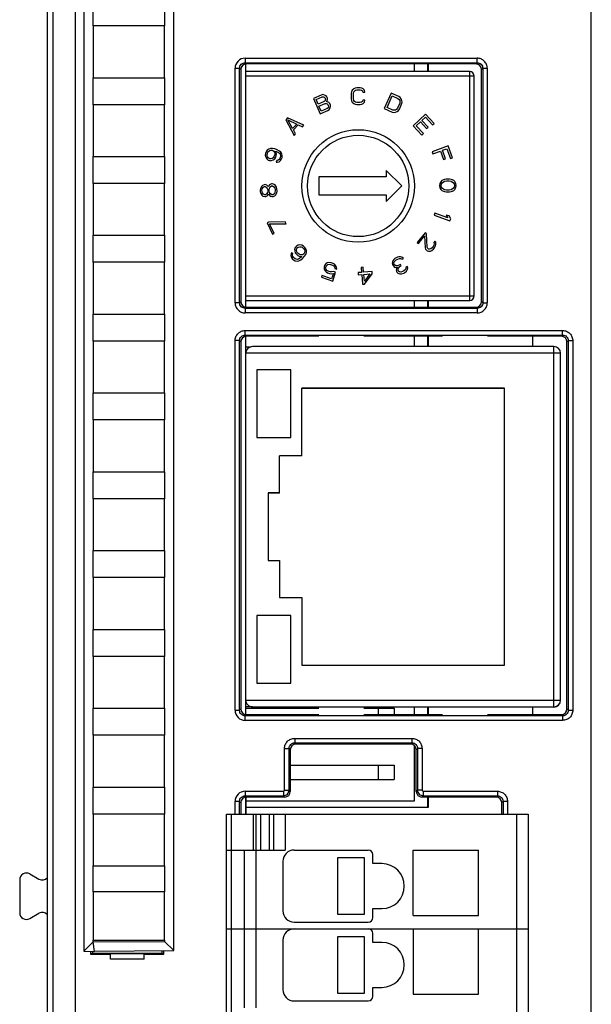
# Model space of a CAD drawing. Header units: millimetres. Extents: x 0 to 420, y 0 to 297.
# Tile 94 of 124: x 181 to 207, y 148 to 192. Entities that reach past the tile are written whole.
import ezdxf

# ---------------------------------------------------------------- set-up
doc = ezdxf.new("R2010")
doc.units = ezdxf.units.MM
doc.header["$LTSCALE"] = 23.1
doc.layers.get('0').update_dxf_attribs({"linetype": 'CONTINUOUS'})
doc.layers.add('1', color=7, linetype='CONTINUOUS')

msp = doc.modelspace()

# ---------------------------------------------------------------- linework, layer by layer
at = {"color": 9, "linetype": 'CONTINUOUS'}
for p, q in [((183.84392, 229.87013), (183.84392, 140.10591)), ((206.79027, 140.10591), (206.79027, 229.87013)), ((182.84407, 228.87017), (182.84407, 141.10587)), ((191.40185, 190.45402), (191.40185, 190.25414)), ((191.40185, 190.45402), (201.71439, 190.45402)), ((191.45797, 190.19802), (191.40185, 190.25414)), ((191.40185, 190.25414), (201.71439, 190.25414)), ((201.65828, 190.19802), (201.71439, 190.25414)), ((201.71439, 190.25414), (201.71439, 190.45402)), ((190.95213, 179.59175), (190.95213, 190.00429)), ((190.95213, 190.00429), (191.15201, 190.00429)), ((191.15201, 179.59175), (191.15201, 190.00429)), ((191.15201, 190.00429), (191.20812, 189.94818)), ((201.38595, 179.69802), (201.38595, 189.85802)), ((201.96424, 190.00429), (201.90812, 189.94818)), ((201.96424, 190.00429), (201.96424, 179.59175)), ((201.96424, 190.00429), (202.16412, 190.00429)), ((202.16412, 190.00429), (202.16412, 179.59175)), ((201.58595, 189.65802), (191.42595, 189.65802)), ((191.42595, 179.89802), (201.58595, 179.89802)), ((191.15201, 179.59175), (190.95213, 179.59175)), ((191.15201, 179.59175), (191.20812, 179.64787)), ((191.45797, 179.39802), (191.40185, 179.34191)), ((191.40185, 179.34191), (191.40185, 179.14203)), ((201.71439, 179.34191), (191.40185, 179.34191)), ((201.65828, 179.39802), (201.71439, 179.34191)), ((201.71439, 179.34191), (201.71439, 179.14203)), ((201.96424, 179.59175), (201.90812, 179.64787)), ((201.96424, 179.59175), (202.16412, 179.59175)), ((201.71439, 179.14203), (191.40185, 179.14203)), ((191.40185, 178.15914), (191.40185, 178.35902)), ((191.40185, 178.35902), (205.51439, 178.35902)), ((191.45797, 178.10302), (191.40185, 178.15914)), ((191.40185, 178.15914), (205.51439, 178.15914)), ((204.19333, 177.64876), (204.19333, 178.10302)), ((205.45828, 178.10302), (205.51439, 178.15914)), ((205.51439, 178.15914), (205.51439, 178.35902)), ((190.95213, 161.49675), (190.95213, 177.90929)), ((191.15201, 177.90929), (190.95213, 177.90929)), ((191.15201, 161.49675), (191.15201, 177.90929)), ((191.15201, 177.90929), (191.20812, 177.85318)), ((205.12595, 161.64876), (205.12595, 177.64876)), ((205.76424, 177.90929), (205.70812, 177.85318)), ((205.76424, 177.90929), (205.76424, 161.49675)), ((205.76424, 177.90929), (205.96412, 177.90929)), ((205.96412, 177.90929), (205.96412, 161.49675)), ((205.12595, 177.34892), (191.42595, 177.34892)), ((205.39984, 177.34883), (205.12595, 177.34892)), ((205.42595, 177.34876), (205.39984, 177.34883)), ((191.42595, 161.94893), (205.12595, 161.94893)), ((205.12595, 161.94893), (205.42595, 161.94876)), ((190.95213, 161.49675), (191.15201, 161.49675)), ((191.15201, 161.49675), (191.20812, 161.55287)), ((197.31595, 161.59302), (197.31595, 161.30302)), ((204.19333, 161.30302), (204.19333, 161.63752)), ((205.76424, 161.49675), (205.70812, 161.55287)), ((205.76424, 161.49675), (205.96412, 161.49675)), ((191.45797, 161.30302), (191.40185, 161.24691)), ((191.40185, 161.04703), (191.40185, 161.24691)), ((205.51439, 161.24691), (191.40185, 161.24691)), ((205.51439, 161.04703), (191.40185, 161.04703)), ((205.45828, 161.30302), (205.51439, 161.24691)), ((205.51439, 161.24691), (205.51439, 161.04703)), ((193.60185, 160.24902), (193.60185, 160.04914)), ((193.60185, 160.24902), (198.81439, 160.24902)), ((193.65797, 159.99302), (193.60185, 160.04914)), ((193.60185, 160.04914), (198.81439, 160.04914)), ((198.75828, 159.99302), (198.81439, 160.04914)), ((198.81439, 160.24902), (198.81439, 160.04914)), ((193.15213, 157.94898), (193.15213, 159.79929)), ((193.15213, 159.79929), (193.35201, 159.79929)), ((193.35201, 157.94899), (193.35201, 159.79929)), ((193.35201, 159.79929), (193.40812, 159.74318)), ((199.06424, 159.79929), (199.00812, 159.74318)), ((199.06424, 159.79929), (199.06424, 157.94899)), ((199.26412, 159.79929), (199.06424, 159.79929)), ((199.26412, 159.79929), (199.26412, 157.94898)), ((197.31595, 159.05302), (197.31595, 158.42302)), ((191.40185, 157.89902), (191.40185, 157.69914)), ((191.40185, 157.89902), (193.10216, 157.89902)), ((193.10216, 157.89902), (193.10216, 157.69914)), ((193.15213, 157.94899), (193.35201, 157.94899)), ((193.40812, 157.89287), (193.35201, 157.94899)), ((199.00812, 157.89287), (199.06424, 157.94899)), ((199.26412, 157.94899), (199.06424, 157.94899)), ((199.31408, 157.89902), (202.61439, 157.89902)), ((199.31409, 157.89902), (199.31409, 157.69914)), ((202.61439, 157.89902), (202.61439, 157.69914)), ((190.95213, 156.88802), (190.95213, 157.44929)), ((191.15201, 157.44929), (190.95213, 157.44929)), ((191.15201, 156.88802), (191.15201, 157.44929)), ((191.15201, 157.44929), (191.20812, 157.39318)), ((191.45797, 157.64302), (191.40185, 157.69914)), ((191.40185, 157.69914), (193.10216, 157.69914)), ((193.10216, 157.69914), (193.15828, 157.64302)), ((199.31409, 157.69914), (199.25797, 157.64302)), ((199.31409, 157.69914), (202.61439, 157.69914)), ((202.55828, 157.64302), (202.61439, 157.69914)), ((202.86424, 157.44929), (202.80812, 157.39318)), ((202.86424, 157.44929), (202.86424, 156.88802)), ((203.06412, 157.44929), (202.86424, 157.44929)), ((203.06412, 157.44929), (203.06412, 156.88802)), ((190.77595, 156.88802), (190.77595, 146.68802)), ((191.77595, 155.28802), (191.77595, 156.88802)), ((192.07595, 156.88802), (192.07595, 155.28802)), ((192.47595, 155.28802), (192.47595, 156.88802)), ((193.17595, 156.88802), (193.17595, 155.28802)), ((203.47595, 146.68802), (203.47595, 156.88802)), ((191.87595, 155.28802), (191.87595, 148.28802))]:
    msp.add_line(p, q, dxfattribs=at)
at = {"color": 7, "linetype": 'CONTINUOUS'}
for p, q in [((182.60812, 140.98791), (182.60812, 228.98814)), ((184.22595, 220.1856), (184.22595, 150.79287)), ((188.22595, 150.82165), (188.22595, 220.15267)), ((184.64608, 191.88802), (184.64608, 193.08802)), ((187.82182, 193.08802), (187.82182, 191.88802)), ((184.64595, 191.88802), (184.64595, 189.58802)), ((187.82195, 191.88802), (184.64595, 191.88802)), ((187.82195, 189.58802), (187.82195, 191.88802)), ((191.20812, 189.94818), (191.20812, 179.64787)), ((191.42595, 179.39802), (191.42595, 190.19802)), ((201.38595, 189.85802), (191.42595, 189.85802)), ((201.65828, 190.19802), (191.45797, 190.19802)), ((198.92595, 189.85802), (198.92595, 190.19802)), ((199.52595, 189.85802), (199.52595, 190.19802)), ((199.53904, 190.19802), (199.53904, 189.85802)), ((201.90812, 179.64787), (201.90812, 189.94818)), ((184.64595, 189.58802), (187.82195, 189.58802)), ((184.64608, 188.38802), (184.64608, 189.58802)), ((187.82182, 189.58802), (187.82182, 188.38802)), ((201.58595, 179.89802), (201.58595, 189.65802)), ((196.13291, 188.96469), (196.11736, 188.88489)), ((196.16409, 189.02855), (196.13291, 188.96469)), ((196.22653, 189.09244), (196.16409, 189.02855)), ((196.21111, 188.88498), (196.22667, 188.94883)), ((196.289, 189.12442), (196.22653, 189.09244)), ((196.22667, 188.94883), (196.25787, 188.99673)), ((196.25787, 188.99673), (196.30472, 189.02869)), ((196.36711, 189.14045), (196.289, 189.12442)), ((196.30472, 189.02869), (196.3672, 189.0447)), ((196.50774, 189.14058), (196.36711, 189.14045)), ((196.3672, 189.0447), (196.50783, 189.04484)), ((196.58588, 189.1247), (196.50774, 189.14058)), ((196.50783, 189.04484), (196.57034, 189.02894)), ((196.57034, 189.02894), (196.61725, 188.99707)), ((196.64841, 189.09284), (196.58588, 189.1247)), ((196.61725, 188.99707), (196.63292, 188.94921)), ((196.63292, 188.94921), (196.72667, 188.9493)), ((196.71097, 189.02907), (196.64841, 189.09284)), ((196.72667, 188.9493), (196.71097, 189.02907)), ((197.88699, 188.90043), (197.58658, 188.21322)), ((198.23059, 188.75023), (197.88699, 188.90043)), ((194.77582, 188.81729), (194.43153, 188.66866)), ((194.43153, 188.66866), (194.72879, 187.98008)), ((194.55555, 188.61792), (194.82811, 188.73558)), ((194.6441, 188.41281), (194.55555, 188.61792)), ((194.91666, 188.53047), (194.6441, 188.41281)), ((194.85387, 188.8336), (194.77582, 188.81729)), ((194.82811, 188.73558), (194.87747, 188.73951)), ((194.93023, 188.81442), (194.85387, 188.8336)), ((194.87747, 188.73951), (194.91881, 188.72259)), ((194.95337, 188.5637), (194.91666, 188.53047)), ((194.91881, 188.72259), (194.95213, 188.68483)), ((194.99856, 188.7744), (194.93023, 188.81442)), ((194.95213, 188.68483), (194.96478, 188.65553)), ((194.96941, 188.60539), (194.95337, 188.5637)), ((194.96478, 188.65553), (194.96941, 188.60539)), ((195.03188, 188.73664), (194.99856, 188.7744)), ((195.0217, 188.52368), (195.04407, 188.55071)), ((195.05672, 188.52141), (195.0217, 188.52368)), ((195.05718, 188.67804), (195.03188, 188.73664)), ((195.04407, 188.55071), (195.06181, 188.62789)), ((195.12505, 188.48139), (195.05672, 188.52141)), ((195.06181, 188.62789), (195.05718, 188.67804)), ((195.15837, 188.44363), (195.12505, 188.48139)), ((196.11736, 188.88489), (196.11758, 188.64553)), ((196.11758, 188.64553), (196.13328, 188.56576)), ((196.13328, 188.56576), (196.1646, 188.50196)), ((196.1646, 188.50196), (196.22716, 188.43819)), ((196.21133, 188.64562), (196.21111, 188.88498)), ((196.22702, 188.5818), (196.21133, 188.64562)), ((196.25831, 188.53396), (196.22702, 188.5818)), ((196.30522, 188.50209), (196.25831, 188.53396)), ((196.36774, 188.48619), (196.30522, 188.50209)), ((196.50836, 188.48633), (196.36774, 188.48619)), ((196.57084, 188.50234), (196.50836, 188.48633)), ((196.61769, 188.5343), (196.57084, 188.50234)), ((196.63327, 188.58219), (196.61769, 188.5343)), ((196.72702, 188.58228), (196.63327, 188.58219)), ((196.64903, 188.43859), (196.71147, 188.50248)), ((196.71147, 188.50248), (196.72702, 188.58228)), ((197.71083, 188.2634), (197.93454, 188.77515)), ((197.93454, 188.77515), (198.19224, 188.6625)), ((198.19224, 188.6625), (198.24312, 188.62284)), ((198.29579, 188.70431), (198.23059, 188.75023)), ((198.24312, 188.62284), (198.27329, 188.57482)), ((198.28274, 188.51844), (198.2715, 188.4537)), ((198.27329, 188.57482), (198.28274, 188.51844)), ((198.34027, 188.65003), (198.29579, 188.70431)), ((198.37197, 188.56651), (198.34027, 188.65003)), ((198.3574, 188.41615), (198.37504, 188.49551)), ((198.37504, 188.49551), (198.37197, 188.56651)), ((184.64595, 188.38802), (184.64595, 186.08802)), ((187.82195, 188.38802), (184.64595, 188.38802)), ((187.82195, 186.08802), (187.82195, 188.38802)), ((194.68204, 188.3249), (194.95461, 188.44257)), ((194.77691, 188.10515), (194.68204, 188.3249)), ((194.72879, 187.98008), (195.07308, 188.12871)), ((195.04947, 188.22281), (194.77691, 188.10515)), ((194.95461, 188.44257), (195.00397, 188.4465)), ((195.00397, 188.4465), (195.04531, 188.42958)), ((195.04531, 188.42958), (195.07863, 188.39182)), ((195.08619, 188.25604), (195.04947, 188.22281)), ((195.07308, 188.12871), (195.13848, 188.17433)), ((195.07863, 188.39182), (195.0976, 188.34787)), ((195.10223, 188.29772), (195.08619, 188.25604)), ((195.0976, 188.34787), (195.10223, 188.29772)), ((195.13848, 188.17433), (195.17689, 188.24305)), ((195.19, 188.37038), (195.15837, 188.44363)), ((195.17689, 188.24305), (195.19462, 188.32023)), ((195.19462, 188.32023), (195.19, 188.37038)), ((196.22716, 188.43819), (196.28969, 188.40633)), ((196.28969, 188.40633), (196.36783, 188.39045)), ((196.36783, 188.39045), (196.50845, 188.39058)), ((196.50845, 188.39058), (196.58656, 188.40661)), ((196.58656, 188.40661), (196.64903, 188.43859)), ((197.58658, 188.21322), (197.93018, 188.06302)), ((197.96853, 188.15075), (197.71083, 188.2634)), ((197.93018, 188.06302), (198.00816, 188.04635)), ((198.03219, 188.14033), (197.96853, 188.15075)), ((198.00816, 188.04635), (198.07821, 188.05056)), ((198.08793, 188.1508), (198.03219, 188.14033)), ((198.07821, 188.05056), (198.16104, 188.08401)), ((198.13574, 188.18215), (198.08793, 188.1508)), ((198.17562, 188.23438), (198.13574, 188.18215)), ((198.16104, 188.08401), (198.21524, 188.12998)), ((198.2715, 188.4537), (198.17562, 188.23438)), ((198.21524, 188.12998), (198.26152, 188.19682)), ((198.26152, 188.19682), (198.3574, 188.41615)), ((193.29028, 187.81162), (193.20466, 187.72055)), ((193.20466, 187.72055), (193.57987, 187.02469)), ((194.00796, 187.48006), (193.29028, 187.81162)), ((193.51157, 187.32479), (193.29398, 187.72236)), ((193.29398, 187.72236), (193.70421, 187.52971)), ((199.41951, 187.96376), (198.87182, 187.45137)), ((199.00579, 187.44832), (199.19224, 187.62275)), ((199.19224, 187.62275), (199.46978, 187.32609)), ((199.26216, 187.68816), (199.41364, 187.82989)), ((199.5397, 187.3915), (199.26216, 187.68816)), ((199.41364, 187.82989), (199.73388, 187.48758)), ((199.8038, 187.55299), (199.41951, 187.96376)), ((193.70421, 187.52971), (193.51157, 187.32479)), ((193.54738, 187.26969), (193.76142, 187.49738)), ((193.64409, 187.09299), (193.54738, 187.26969)), ((193.76142, 187.49738), (193.94375, 187.41175)), ((193.94375, 187.41175), (194.00796, 187.48006)), ((198.87182, 187.45137), (199.25611, 187.04061)), ((199.32603, 187.10602), (199.00579, 187.44832)), ((199.46978, 187.32609), (199.5397, 187.3915)), ((199.73388, 187.48758), (199.8038, 187.55299)), ((193.57987, 187.02469), (193.64409, 187.09299)), ((199.25611, 187.04061), (199.32603, 187.10602)), ((192.33556, 186.29489), (192.30892, 186.22145)), ((192.3772, 186.36289), (192.33556, 186.29489)), ((192.44884, 186.42001), (192.3772, 186.36289)), ((192.3786, 186.17955), (192.41589, 186.28237)), ((192.41589, 186.28237), (192.44688, 186.321)), ((192.44688, 186.321), (192.49286, 186.35418)), ((192.52483, 186.44231), (192.44884, 186.42001)), ((192.49286, 186.35418), (192.54852, 186.36724)), ((192.61049, 186.44448), (192.52483, 186.44231)), ((192.54852, 186.36724), (192.59885, 186.3656)), ((192.59885, 186.3656), (192.62885, 186.35472)), ((192.72082, 186.42109), (192.61049, 186.44448)), ((192.62885, 186.35472), (192.66853, 186.32371)), ((192.66853, 186.32371), (192.70288, 186.27801)), ((192.70288, 186.27801), (192.7169, 186.22306)), ((192.82583, 186.383), (192.72082, 186.42109)), ((192.79723, 186.21054), (192.76919, 186.32044)), ((192.76919, 186.32044), (192.79919, 186.30955)), ((192.79919, 186.30955), (192.88387, 186.26222)), ((192.92551, 186.33022), (192.82583, 186.383)), ((192.98986, 186.27364), (192.92551, 186.33022)), ((193.03388, 186.20781), (192.98986, 186.27364)), ((200.42011, 186.55482), (199.71666, 186.2947)), ((199.71666, 186.2947), (199.74918, 186.20677)), ((199.74918, 186.20677), (200.07845, 186.32853)), ((200.07845, 186.32853), (200.21935, 185.94749)), ((200.16825, 186.36173), (200.36282, 186.43368)), ((200.30915, 185.9807), (200.16825, 186.36173)), ((200.36282, 186.43368), (200.5254, 185.99402)), ((200.6152, 186.02723), (200.42011, 186.55482)), ((184.64595, 186.08802), (187.82195, 186.08802)), ((184.64608, 184.88802), (184.64608, 186.08802)), ((187.82182, 186.08802), (187.82182, 184.88802)), ((192.30892, 186.22145), (192.29728, 186.14256)), ((192.29728, 186.14256), (192.31565, 186.0528)), ((192.31565, 186.0528), (192.35967, 185.98697)), ((192.35967, 185.98697), (192.42402, 185.93038)), ((192.37762, 186.13004), (192.3786, 186.17955)), ((192.39163, 186.0751), (192.37762, 186.13004)), ((192.42598, 186.0294), (192.39163, 186.0751)), ((192.42402, 185.93038), (192.48402, 185.90862)), ((192.46566, 185.99838), (192.42598, 186.0294)), ((192.49566, 185.9875), (192.46566, 185.99838)), ((192.48402, 185.90862), (192.56968, 185.91079)), ((192.54599, 185.98587), (192.49566, 185.9875)), ((192.60165, 185.99892), (192.54599, 185.98587)), ((192.56968, 185.91079), (192.64567, 185.93309)), ((192.64764, 186.03211), (192.60165, 185.99892)), ((192.64567, 185.93309), (192.71731, 185.99021)), ((192.67862, 186.07073), (192.64764, 186.03211)), ((192.71591, 186.17355), (192.67862, 186.07073)), ((192.7169, 186.22306), (192.71591, 186.17355)), ((192.71731, 185.99021), (192.75895, 186.05821)), ((192.75895, 186.05821), (192.78559, 186.13166)), ((192.80634, 185.90806), (192.7797, 185.83462)), ((192.7797, 185.83462), (192.83003, 185.83298)), ((192.78559, 186.13166), (192.79723, 186.21054)), ((192.862, 185.92111), (192.80634, 185.90806)), ((192.83003, 185.83298), (192.90602, 185.85528)), ((192.90798, 185.9543), (192.862, 185.92111)), ((192.88387, 186.26222), (192.92355, 186.23121)), ((192.90602, 185.85528), (192.97766, 185.9124)), ((192.93897, 185.99292), (192.90798, 185.9543)), ((192.92355, 186.23121), (192.9579, 186.18551)), ((192.97093, 186.08105), (192.93897, 185.99292)), ((192.9579, 186.18551), (192.97192, 186.13056)), ((192.97192, 186.13056), (192.97093, 186.08105)), ((192.97766, 185.9124), (193.0193, 185.9804)), ((193.0193, 185.9804), (193.04061, 186.03916)), ((193.05225, 186.11804), (193.03388, 186.20781)), ((193.04061, 186.03916), (193.05225, 186.11804)), ((200.21935, 185.94749), (200.30915, 185.9807)), ((200.5254, 185.99402), (200.6152, 186.02723)), ((197.67595, 185.46642), (197.67595, 185.17802)), ((198.36435, 184.77802), (197.67595, 185.46642)), ((194.67595, 185.17802), (194.67595, 184.37802)), ((197.67595, 185.17802), (194.67595, 185.17802)), ((200.1013, 184.96933), (200.05384, 184.89095)), ((200.14892, 185.01646), (200.1013, 184.96933)), ((200.21259, 185.04804), (200.14892, 185.01646)), ((200.16538, 184.92279), (200.26079, 184.9858)), ((200.26038, 185.06392), (200.21259, 185.04804)), ((200.34008, 185.07997), (200.26038, 185.06392)), ((200.26079, 184.9858), (200.35645, 185.00193)), ((200.48369, 185.08073), (200.34008, 185.07997)), ((200.35645, 185.00193), (200.46815, 185.00252)), ((200.46815, 185.00252), (200.56398, 184.9874)), ((200.56356, 185.06552), (200.48369, 185.08073)), ((200.61152, 185.05015), (200.56356, 185.06552)), ((200.56398, 184.9874), (200.66005, 184.92541)), ((200.67551, 185.01924), (200.61152, 185.05015)), ((200.72363, 184.97262), (200.67551, 185.01924)), ((200.77192, 184.89475), (200.72363, 184.97262)), ((184.64595, 184.88802), (184.64595, 182.58802)), ((187.82195, 184.88802), (184.64595, 184.88802)), ((187.82195, 182.58802), (187.82195, 184.88802)), ((192.07939, 184.67014), (192.06736, 184.59131)), ((192.06736, 184.59131), (192.07048, 184.52889)), ((192.07048, 184.52889), (192.09032, 184.45166)), ((192.1233, 184.75056), (192.07939, 184.67014)), ((192.16877, 184.79976), (192.1233, 184.75056)), ((192.14705, 184.5953), (192.15986, 184.65852)), ((192.15017, 184.53288), (192.14705, 184.5953)), ((192.16923, 184.47125), (192.15017, 184.53288)), ((192.15986, 184.65852), (192.20455, 184.72333)), ((192.2469, 184.83496), (192.16877, 184.79976)), ((192.20455, 184.72333), (192.2508, 184.75693)), ((192.29471, 184.83735), (192.2469, 184.83496)), ((192.2508, 184.75693), (192.28268, 184.75853)), ((192.28268, 184.75853), (192.33205, 184.72971)), ((192.36002, 184.80933), (192.29471, 184.83735)), ((192.33205, 184.72971), (192.38299, 184.66968)), ((192.41018, 184.76491), (192.36002, 184.80933)), ((192.38299, 184.66968), (192.40205, 184.60805)), ((192.40517, 184.54563), (192.39235, 184.48241)), ((192.40205, 184.60805), (192.40517, 184.54563)), ((192.42768, 184.73449), (192.41018, 184.76491)), ((192.44205, 184.7665), (192.42768, 184.73449)), ((192.48674, 184.83131), (192.44205, 184.7665)), ((192.4658, 184.61124), (192.47861, 184.67446)), ((192.46892, 184.54882), (192.4658, 184.61124)), ((192.48798, 184.4872), (192.46892, 184.54882)), ((192.47861, 184.67446), (192.50736, 184.73848)), ((192.56487, 184.86651), (192.48674, 184.83131)), ((192.50736, 184.73848), (192.56877, 184.78848)), ((192.61268, 184.8689), (192.56487, 184.86651)), ((192.56877, 184.78848), (192.61659, 184.79087)), ((192.69393, 184.84168), (192.61268, 184.8689)), ((192.61659, 184.79087), (192.68268, 184.74725)), ((192.68268, 184.74725), (192.71767, 184.68642)), ((192.74409, 184.79725), (192.69393, 184.84168)), ((192.71767, 184.68642), (192.73673, 184.62479)), ((192.73986, 184.56237), (192.72704, 184.49915)), ((192.73673, 184.62479), (192.73986, 184.56237)), ((192.7958, 184.72161), (192.74409, 184.79725)), ((192.81564, 184.64438), (192.7958, 184.72161)), ((192.80829, 184.47193), (192.82032, 184.55075)), ((192.82032, 184.55075), (192.81564, 184.64438)), ((197.67595, 184.08963), (198.36435, 184.77802)), ((200.05384, 184.89095), (200.03838, 184.79712)), ((200.03838, 184.79712), (200.05483, 184.70346)), ((200.05483, 184.70346), (200.10312, 184.62558)), ((200.10312, 184.62558), (200.15124, 184.57896)), ((200.11816, 184.79754), (200.13371, 184.87575)), ((200.13453, 184.7195), (200.11816, 184.79754)), ((200.13371, 184.87575), (200.16538, 184.92279)), ((200.1667, 184.6728), (200.13453, 184.7195)), ((200.15124, 184.57896), (200.21523, 184.54805)), ((200.26277, 184.6108), (200.1667, 184.6728)), ((200.21523, 184.54805), (200.26318, 184.53268)), ((200.3586, 184.59568), (200.26277, 184.6108)), ((200.26318, 184.53268), (200.34305, 184.51748)), ((200.4703, 184.59627), (200.3586, 184.59568)), ((200.56596, 184.61241), (200.4703, 184.59627)), ((200.48667, 184.51824), (200.56637, 184.53428)), ((200.66137, 184.67541), (200.56596, 184.61241)), ((200.56637, 184.53428), (200.61416, 184.55016)), ((200.61416, 184.55016), (200.67782, 184.58175)), ((200.66005, 184.92541), (200.69221, 184.8787)), ((200.69304, 184.72245), (200.66137, 184.67541)), ((200.67782, 184.58175), (200.72545, 184.62887)), ((200.69221, 184.8787), (200.70858, 184.80066)), ((200.70858, 184.80066), (200.69304, 184.72245)), ((200.72545, 184.62887), (200.77291, 184.70725)), ((200.78837, 184.80108), (200.77192, 184.89475)), ((200.77291, 184.70725), (200.78837, 184.80108)), ((192.09032, 184.45166), (192.14203, 184.37603)), ((192.14203, 184.37603), (192.19219, 184.3316)), ((192.22016, 184.41122), (192.16923, 184.47125)), ((192.19219, 184.3316), (192.27344, 184.30437)), ((192.26954, 184.3824), (192.22016, 184.41122)), ((192.30141, 184.384), (192.26954, 184.3824)), ((192.27344, 184.30437), (192.32125, 184.30677)), ((192.34766, 184.4176), (192.30141, 184.384)), ((192.32125, 184.30677), (192.38344, 184.34117)), ((192.39235, 184.48241), (192.34766, 184.4176)), ((192.38344, 184.34117), (192.42891, 184.39037)), ((192.42891, 184.39037), (192.44329, 184.42238)), ((192.44329, 184.42238), (192.46079, 184.39197)), ((192.46079, 184.39197), (192.51172, 184.33194)), ((192.52297, 184.42637), (192.48798, 184.4872)), ((192.51172, 184.33194), (192.59297, 184.30471)), ((192.58907, 184.38274), (192.52297, 184.42637)), ((192.63688, 184.38513), (192.58907, 184.38274)), ((192.59297, 184.30471), (192.64078, 184.3071)), ((192.69829, 184.43514), (192.63688, 184.38513)), ((192.64078, 184.3071), (192.71891, 184.3423)), ((192.72704, 184.49915), (192.69829, 184.43514)), ((192.71891, 184.3423), (192.76438, 184.39151)), ((192.76438, 184.39151), (192.80829, 184.47193)), ((194.67595, 184.37802), (197.67595, 184.37802)), ((197.67595, 184.37802), (197.67595, 184.08963)), ((200.34305, 184.51748), (200.48667, 184.51824)), ((199.83074, 183.5708), (199.79941, 183.48244)), ((199.79941, 183.48244), (200.50629, 183.2318)), ((200.4173, 183.36283), (199.83074, 183.5708)), ((200.34335, 183.48851), (200.4173, 183.36283)), ((200.46367, 183.44585), (200.34335, 183.48851)), ((200.53762, 183.32016), (200.46367, 183.44585)), ((200.50629, 183.2318), (200.53762, 183.32016)), ((192.44391, 183.17681), (192.37199, 183.14225)), ((192.37199, 183.14225), (192.6156, 182.63524)), ((193.18335, 183.18538), (192.44391, 183.17681)), ((192.48451, 183.09231), (193.22395, 183.10088)), ((192.68751, 182.66979), (192.48451, 183.09231)), ((193.22395, 183.10088), (193.18335, 183.18538)), ((184.64595, 182.58802), (187.82195, 182.58802)), ((184.64608, 181.38802), (184.64608, 182.58802)), ((187.82182, 182.58802), (187.82182, 181.38802)), ((192.6156, 182.63524), (192.68751, 182.66979)), ((199.39782, 182.70508), (199.04117, 182.2701)), ((199.10287, 182.21951), (199.38026, 182.55783)), ((199.38026, 182.55783), (199.40407, 182.03317)), ((199.45952, 182.65449), (199.39782, 182.70508)), ((199.49063, 182.06323), (199.45952, 182.65449)), ((193.62948, 182.04551), (193.59996, 181.96507)), ((193.59996, 181.96507), (193.60331, 181.89815)), ((193.60331, 181.89815), (193.63004, 181.81051)), ((193.68239, 182.10523), (193.62948, 182.04551)), ((193.67849, 181.95946), (193.69854, 182.00565)), ((193.68072, 181.91485), (193.67849, 181.95946)), ((193.69464, 181.85987), (193.68072, 181.91485)), ((193.75869, 182.14424), (193.68239, 182.10523)), ((193.69854, 182.00565), (193.73029, 182.04148)), ((193.73029, 182.04148), (193.77373, 182.06696)), ((193.8361, 182.16093), (193.75869, 182.14424)), ((193.77373, 182.06696), (193.82886, 182.08207)), ((193.82886, 182.08207), (193.88511, 182.07487)), ((193.92632, 182.14496), (193.8361, 182.16093)), ((193.88511, 182.07487), (193.93078, 182.05573)), ((193.99538, 182.1051), (193.92632, 182.14496)), ((193.93078, 182.05573), (194.01265, 181.98321)), ((194.05386, 182.05329), (193.99538, 182.1051)), ((194.01265, 181.98321), (194.03716, 181.94018)), ((194.03716, 181.94018), (194.05108, 181.88521)), ((194.10176, 181.98954), (194.05386, 182.05329)), ((194.12849, 181.9019), (194.10176, 181.98954)), ((194.12125, 181.82304), (194.12849, 181.9019)), ((199.04117, 182.2701), (199.10287, 182.21951)), ((199.40407, 182.03317), (199.42128, 181.97865)), ((199.42128, 181.97865), (199.46073, 181.9261)), ((199.46073, 181.9261), (199.48541, 181.90586)), ((199.48541, 181.90586), (199.54468, 181.87748)), ((199.52017, 181.9986), (199.49063, 182.06323)), ((199.54485, 181.97836), (199.52017, 181.9986)), ((199.60169, 181.97217), (199.54485, 181.97836)), ((199.65609, 181.98819), (199.60169, 181.97217)), ((199.63367, 181.88534), (199.69797, 181.91343)), ((199.71796, 182.03848), (199.65609, 181.98819)), ((199.69797, 181.91343), (199.76975, 181.97581)), ((199.75759, 182.08681), (199.71796, 182.03848)), ((199.79478, 182.15735), (199.75759, 182.08681)), ((199.76975, 181.97581), (199.80938, 182.02414)), ((199.83215, 182.32876), (199.78262, 182.26835)), ((199.78262, 182.26835), (199.79982, 182.21383)), ((199.79982, 182.21383), (199.79478, 182.15735)), ((199.80938, 182.02414), (199.86639, 182.11884)), ((199.8716, 182.27621), (199.83215, 182.32876)), ((199.86639, 182.11884), (199.88134, 182.18741)), ((199.88134, 182.18741), (199.8716, 182.27621)), ((193.44235, 181.7636), (193.43512, 181.68473)), ((193.43512, 181.68473), (193.46185, 181.5971)), ((193.4624, 181.80979), (193.44235, 181.7636)), ((193.46185, 181.5971), (193.50975, 181.53334)), ((193.52088, 181.75798), (193.4624, 181.80979)), ((193.50975, 181.53334), (193.55653, 181.4919)), ((193.51253, 181.70143), (193.52088, 181.75798)), ((193.52645, 181.64646), (193.51253, 181.70143)), ((193.55096, 181.60343), (193.52645, 181.64646)), ((193.62113, 181.54126), (193.55096, 181.60343)), ((193.55653, 181.4919), (193.62559, 181.45204)), ((193.6668, 181.52212), (193.62113, 181.54126)), ((193.63004, 181.81051), (193.67794, 181.74676)), ((193.72305, 181.51493), (193.6668, 181.52212)), ((193.67794, 181.74676), (193.73641, 181.69496)), ((193.71915, 181.81685), (193.69464, 181.85987)), ((193.80102, 181.74432), (193.71915, 181.81685)), ((193.77819, 181.53004), (193.72305, 181.51493)), ((193.73641, 181.69496), (193.80547, 181.6551)), ((193.82163, 181.55551), (193.77819, 181.53004)), ((193.79322, 181.45276), (193.86952, 181.49176)), ((193.84669, 181.72518), (193.80102, 181.74432)), ((193.80547, 181.6551), (193.91797, 181.64071)), ((193.89681, 181.61682), (193.82163, 181.55551)), ((193.90294, 181.71798), (193.84669, 181.72518)), ((193.86952, 181.49176), (193.95529, 181.56501)), ((193.91797, 181.64071), (193.89681, 181.61682)), ((193.94749, 181.72115), (193.90294, 181.71798)), ((193.99093, 181.74662), (193.94749, 181.72115)), ((193.95529, 181.56501), (194.02936, 181.64862)), ((194.02268, 181.78246), (193.99093, 181.74662)), ((194.04273, 181.82865), (194.02268, 181.78246)), ((194.02936, 181.64862), (194.09174, 181.7426)), ((194.05108, 181.88521), (194.04273, 181.82865)), ((194.09174, 181.7426), (194.12125, 181.82304)), ((198.0106, 181.51152), (197.97025, 181.4541)), ((198.05841, 181.55483), (198.0106, 181.51152)), ((198.04788, 181.44097), (198.1095, 181.49158)), ((198.16893, 181.61323), (198.05841, 181.55483)), ((198.1095, 181.49158), (198.19239, 181.53538)), ((198.23164, 181.62832), (198.16893, 181.61323)), ((198.19239, 181.53538), (198.26892, 181.55777)), ((198.30181, 181.6293), (198.23164, 181.62832)), ((198.26892, 181.55777), (198.304, 181.55826)), ((198.35817, 181.62298), (198.30181, 181.6293)), ((198.304, 181.55826), (198.34654, 181.54465)), ((198.34654, 181.54465), (198.37527, 181.52373)), ((198.40816, 181.59525), (198.35817, 181.62298)), ((198.37527, 181.52373), (198.44434, 181.56023)), ((198.44434, 181.56023), (198.40816, 181.59525)), ((199.54468, 181.87748), (199.63367, 181.88534)), ((184.64595, 181.38802), (184.64595, 179.08802)), ((187.82195, 181.38802), (184.64595, 181.38802)), ((187.82195, 179.08802), (187.82195, 181.38802)), ((193.62559, 181.45204), (193.71581, 181.43607)), ((193.71581, 181.43607), (193.79322, 181.45276)), ((194.93248, 181.25092), (194.91197, 181.19047)), ((194.91197, 181.19047), (194.91594, 181.10487)), ((194.91594, 181.10487), (194.93982, 181.02937)), ((194.9877, 181.31644), (194.93248, 181.25092)), ((194.93982, 181.02937), (194.99843, 180.95894)), ((195.0526, 181.36183), (194.9877, 181.31644)), ((194.9905, 181.13013), (194.99108, 181.18049)), ((195.00472, 181.07476), (194.9905, 181.13013)), ((194.99108, 181.18049), (195.00134, 181.21071)), ((195.00134, 181.21071), (195.03151, 181.25103)), ((195.03885, 181.02948), (195.00472, 181.07476)), ((195.03151, 181.25103), (195.07648, 181.28632)), ((195.09292, 180.99429), (195.03885, 181.02948)), ((195.14196, 181.38206), (195.0526, 181.36183)), ((195.07648, 181.28632), (195.13113, 181.30149)), ((195.13113, 181.30149), (195.19544, 181.29652)), ((195.22107, 181.37208), (195.14196, 181.38206)), ((195.19544, 181.29652), (195.28422, 181.2664)), ((195.30985, 181.34196), (195.22107, 181.37208)), ((195.28422, 181.2664), (195.33828, 181.23121)), ((195.37871, 181.30175), (195.30985, 181.34196)), ((195.33828, 181.23121), (195.37242, 181.18593)), ((195.37242, 181.18593), (195.38151, 181.11545)), ((195.43732, 181.23132), (195.37871, 181.30175)), ((195.38151, 181.11545), (195.47029, 181.08533)), ((195.4612, 181.15582), (195.43732, 181.23132)), ((195.47029, 181.08533), (195.4612, 181.15582)), ((196.65066, 181.172), (196.55721, 181.16455)), ((196.55721, 181.16455), (196.57495, 180.94185)), ((196.66841, 180.9493), (196.65066, 181.172)), ((197.94372, 181.40398), (197.93845, 181.34706)), ((197.93845, 181.34706), (197.947, 181.29743)), ((197.97025, 181.4541), (197.94372, 181.40398)), ((197.947, 181.29743), (197.97682, 181.241)), ((197.97682, 181.241), (198.02046, 181.19186)), ((198.01498, 181.36945), (198.0277, 181.41227)), ((198.01608, 181.33393), (198.01498, 181.36945)), ((198.0459, 181.2775), (198.01608, 181.33393)), ((198.02046, 181.19186), (198.07046, 181.16413)), ((198.0277, 181.41227), (198.04788, 181.44097)), ((198.10335, 181.23566), (198.0459, 181.2775)), ((198.07046, 181.16413), (198.15444, 181.17242)), ((198.15971, 181.22934), (198.10335, 181.23566)), ((198.12155, 181.10089), (198.11628, 181.04396)), ((198.11628, 181.04396), (198.13229, 180.98023)), ((198.15444, 181.17242), (198.12155, 181.10089)), ((198.25005, 181.25903), (198.15971, 181.22934)), ((198.19917, 181.08776), (198.21189, 181.13058)), ((198.20136, 181.01673), (198.19917, 181.08776)), ((198.21189, 181.13058), (198.27987, 181.2026)), ((198.30531, 181.28823), (198.25005, 181.25903)), ((198.27987, 181.2026), (198.33513, 181.2318)), ((198.33513, 181.2318), (198.30531, 181.28823)), ((198.51603, 181.05666), (198.45441, 181.00605)), ((198.54257, 181.10678), (198.51603, 181.05666)), ((198.54783, 181.16371), (198.54257, 181.10678)), ((198.61691, 181.2002), (198.54783, 181.16371)), ((198.56712, 180.99342), (198.60747, 181.05083)), ((198.60747, 181.05083), (198.63291, 181.13647)), ((198.63291, 181.13647), (198.61691, 181.2002)), ((194.81341, 180.80264), (194.78778, 180.72708)), ((194.78778, 180.72708), (195.29087, 180.55642)), ((195.24252, 180.65708), (194.81341, 180.80264)), ((194.99843, 180.95894), (195.06728, 180.91873)), ((195.06728, 180.91873), (195.15607, 180.88861)), ((195.1817, 180.96417), (195.09292, 180.99429)), ((195.15607, 180.88861), (195.23518, 180.87863)), ((195.24601, 180.9592), (195.1817, 180.96417)), ((195.23518, 180.87863), (195.32454, 180.89886)), ((195.32454, 180.89886), (195.24252, 180.65708)), ((195.32058, 180.98446), (195.24601, 180.9592)), ((195.29087, 180.55642), (195.42415, 180.94933)), ((195.42415, 180.94933), (195.32058, 180.98446)), ((196.57495, 180.94185), (196.4192, 180.92944)), ((196.4192, 180.92944), (196.42681, 180.834)), ((196.42681, 180.834), (196.58256, 180.84641)), ((196.58256, 180.84641), (196.61679, 180.41692)), ((197.04222, 180.97909), (196.66841, 180.9493)), ((196.67602, 180.85386), (196.9408, 180.87496)), ((196.7001, 180.55163), (196.67602, 180.85386)), ((196.9408, 180.87496), (196.7001, 180.55163)), ((196.71025, 180.42437), (197.04983, 180.88365)), ((197.04983, 180.88365), (197.04222, 180.97909)), ((198.13229, 180.98023), (198.1472, 180.95201)), ((198.1472, 180.95201), (198.19083, 180.90287)), ((198.19083, 180.90287), (198.27591, 180.87564)), ((198.21627, 180.98851), (198.20136, 181.01673)), ((198.26627, 180.96078), (198.21627, 180.98851)), ((198.32262, 180.95446), (198.26627, 180.96078)), ((198.27591, 180.87564), (198.34608, 180.87662)), ((198.39915, 180.97685), (198.32262, 180.95446)), ((198.34608, 180.87662), (198.45024, 180.91361)), ((198.45441, 181.00605), (198.39915, 180.97685)), ((198.45024, 180.91361), (198.47787, 180.92821)), ((198.47787, 180.92821), (198.56712, 180.99342)), ((196.61679, 180.41692), (196.71025, 180.42437)), ((191.42595, 179.69802), (201.38595, 179.69802)), ((191.45797, 179.39802), (201.65828, 179.39802)), ((198.92595, 179.39802), (198.92595, 179.69802)), ((199.52595, 179.39802), (199.52595, 179.69802)), ((199.53904, 179.69802), (199.53904, 179.39802)), ((184.64595, 179.08802), (187.82195, 179.08802)), ((184.64608, 177.88802), (184.64608, 179.08802)), ((187.82182, 179.08802), (187.82182, 177.88802)), ((191.42595, 161.30302), (191.42595, 178.10302)), ((194.67595, 178.10302), (191.45797, 178.10302)), ((200.17595, 178.10302), (196.67595, 178.10302)), ((198.92595, 177.64876), (198.92595, 178.10302)), ((199.52595, 177.64876), (199.52595, 178.10302)), ((199.53904, 178.10302), (199.53904, 177.64876)), ((205.45828, 178.10302), (202.17595, 178.10302)), ((184.64595, 177.88802), (184.64595, 175.58802)), ((187.82195, 177.88802), (184.64595, 177.88802)), ((187.82195, 175.58802), (187.82195, 177.88802)), ((191.20812, 177.85318), (191.20812, 161.55287)), ((191.42595, 177.64166), (191.66165, 177.64166)), ((205.12595, 177.64876), (191.72595, 177.64876)), ((205.70812, 161.55287), (205.70812, 177.85318)), ((205.42595, 161.93752), (205.42595, 177.34876)), ((191.92595, 176.60811), (191.92595, 173.60811)), ((193.42595, 176.60811), (191.92595, 176.60811)), ((193.42595, 173.60811), (193.42595, 176.60811)), ((193.92595, 172.79231), (193.92595, 175.79892)), ((202.92595, 175.79892), (193.92595, 175.79892)), ((202.92595, 175.79231), (193.92595, 175.79231)), ((202.92595, 163.49893), (202.92595, 175.79892)), ((184.64595, 175.58802), (187.82195, 175.58802)), ((184.64608, 174.38802), (184.64608, 175.58802)), ((187.82182, 175.58802), (187.82182, 174.38802)), ((184.64595, 174.38802), (184.64595, 172.08802)), ((187.82195, 174.38802), (184.64595, 174.38802)), ((187.82195, 172.08802), (187.82195, 174.38802)), ((191.92595, 173.60811), (193.42595, 173.60811)), ((192.92595, 171.14231), (192.92595, 172.79892)), ((193.92595, 172.79892), (192.92595, 172.79892)), ((193.92595, 172.79231), (192.92595, 172.79231)), ((184.64595, 172.08802), (187.82195, 172.08802)), ((184.64608, 170.88802), (184.64608, 172.08802)), ((187.82182, 172.08802), (187.82182, 170.88802)), ((192.42595, 171.14892), (192.42595, 168.14893)), ((192.92595, 171.14892), (192.42595, 171.14892)), ((192.92595, 171.14231), (192.42595, 171.14231)), ((184.64595, 170.88802), (184.64595, 168.58802)), ((187.82195, 170.88802), (184.64595, 170.88802)), ((187.82195, 168.58802), (187.82195, 170.88802)), ((184.64595, 168.58802), (187.82195, 168.58802)), ((184.64608, 167.38802), (184.64608, 168.58802)), ((187.82182, 168.58802), (187.82182, 167.38802)), ((192.42595, 168.14893), (192.92595, 168.14893)), ((192.92595, 168.14893), (192.92595, 166.49893)), ((184.64595, 167.38802), (184.64595, 165.08802)), ((187.82195, 167.38802), (184.64595, 167.38802)), ((187.82195, 165.08802), (187.82195, 167.38802)), ((192.92595, 166.49893), (193.92595, 166.49893)), ((193.92595, 166.49893), (193.92595, 163.49893)), ((191.92595, 165.69896), (191.92595, 162.69896)), ((193.42595, 165.69896), (191.92595, 165.69896)), ((193.42595, 162.69896), (193.42595, 165.69896)), ((184.64595, 165.08802), (187.82195, 165.08802)), ((184.64608, 163.88802), (184.64608, 165.08802)), ((187.82182, 165.08802), (187.82182, 163.88802)), ((184.64595, 163.88802), (184.64595, 161.58802)), ((187.82195, 163.88802), (184.64595, 163.88802)), ((187.82195, 161.58802), (187.82195, 163.88802)), ((193.92595, 163.49893), (202.92595, 163.49893)), ((191.92595, 162.69896), (193.42595, 162.69896)), ((184.64595, 161.58802), (187.82195, 161.58802)), ((184.64608, 160.38802), (184.64608, 161.58802)), ((187.82182, 161.58802), (187.82182, 160.38802)), ((191.72595, 161.64167), (191.42595, 161.64167)), ((191.42595, 161.59302), (194.67595, 161.59302)), ((191.72595, 161.64876), (191.72595, 161.64167)), ((191.72595, 161.64876), (205.12595, 161.64876)), ((194.67595, 161.63752), (191.72595, 161.63752)), ((200.17595, 161.63752), (196.67595, 161.63752)), ((196.67595, 161.59302), (198.03095, 161.59302)), ((198.03095, 161.59302), (198.03095, 161.30302)), ((198.92595, 161.30302), (198.92595, 161.63752)), ((199.52595, 161.30302), (199.52595, 161.63752)), ((199.53904, 161.63752), (199.53904, 161.30302)), ((205.12595, 161.63752), (202.17595, 161.63752)), ((205.12595, 161.64876), (205.12595, 161.63752)), ((191.45797, 161.30302), (194.67595, 161.30302)), ((196.67595, 161.30302), (200.17595, 161.30302)), ((202.17595, 161.30302), (205.45828, 161.30302)), ((184.64595, 160.38802), (184.64595, 158.08802)), ((187.82195, 160.38802), (184.64595, 160.38802)), ((187.82195, 158.08802), (187.82195, 160.38802)), ((193.40812, 159.74318), (193.40812, 157.89287)), ((198.75828, 159.99302), (193.65797, 159.99302)), ((198.92595, 157.46802), (198.92595, 159.92818)), ((199.00812, 157.89287), (199.00812, 159.74318)), ((193.40812, 159.05302), (198.03095, 159.05302)), ((198.03095, 159.05302), (198.03095, 158.42302)), ((193.40812, 158.42302), (198.03095, 158.42302)), ((184.64595, 158.08802), (187.82195, 158.08802)), ((184.64608, 156.88802), (184.64608, 158.08802)), ((187.82182, 158.08802), (187.82182, 156.88802)), ((191.42595, 157.64302), (191.42595, 156.88802)), ((191.42595, 157.46802), (198.92595, 157.46802)), ((193.15828, 157.64302), (191.45797, 157.64302)), ((202.55828, 157.64302), (199.25797, 157.64302)), ((199.52595, 157.18802), (199.52595, 157.64302)), ((199.53904, 157.64302), (199.53904, 157.17493)), ((191.20812, 157.39318), (191.20812, 156.88802)), ((191.42595, 157.18802), (199.52595, 157.18802)), ((199.53904, 157.17493), (191.42595, 157.17493)), ((199.53904, 157.17493), (199.52595, 157.18802)), ((202.80812, 156.88802), (202.80812, 157.39318)), ((184.64595, 156.88802), (184.64595, 154.58802)), ((187.82195, 156.88802), (184.64595, 156.88802)), ((187.82195, 154.58802), (187.82195, 156.88802)), ((190.57595, 146.68802), (190.57595, 156.88802)), ((190.57595, 156.88802), (203.97595, 156.88802)), ((191.87595, 156.88802), (191.87595, 155.28802)), ((192.67595, 155.28802), (192.67595, 156.88802)), ((203.97595, 156.88802), (203.97595, 146.68802)), ((190.57595, 155.28802), (193.17595, 155.28802)), ((191.37595, 148.28802), (191.37595, 155.28802)), ((193.57595, 155.28802), (196.87595, 155.28802)), ((198.87595, 152.38802), (198.87595, 155.28802)), ((198.87595, 155.28802), (201.77595, 155.28802)), ((201.77595, 152.38802), (201.77595, 155.28802)), ((193.07595, 154.78802), (193.07595, 152.58802)), ((195.51126, 154.93802), (195.51126, 152.43802)), ((196.71126, 154.93802), (195.51126, 154.93802)), ((196.71126, 152.43802), (196.71126, 154.93802)), ((197.07595, 154.68802), (197.07595, 155.08802)), ((184.64595, 154.58802), (187.82195, 154.58802)), ((184.64608, 153.43802), (184.64608, 154.58802)), ((187.82182, 154.58802), (187.82182, 153.43802)), ((197.47595, 154.68802), (197.07595, 154.68802)), ((181.37595, 153.96849), (181.37595, 152.50756)), ((181.82588, 154.22826), (182.22602, 153.99724)), ((184.64595, 153.43802), (184.64595, 151.28802)), ((187.82195, 153.43802), (184.64595, 153.43802)), ((187.82195, 151.28802), (187.82195, 153.43802)), ((197.07595, 152.28802), (197.07595, 152.68802)), ((197.07595, 152.68802), (197.47595, 152.68802)), ((181.82588, 152.24779), (182.22602, 152.47881)), ((195.51126, 152.43802), (196.71126, 152.43802)), ((198.87595, 152.38802), (201.77595, 152.38802)), ((190.57595, 151.78802), (203.97595, 151.78802)), ((193.57595, 152.08802), (196.87595, 152.08802)), ((198.87595, 151.78802), (198.87595, 148.88802)), ((201.77595, 148.88802), (201.77595, 151.78802)), ((195.51126, 151.43802), (195.51126, 148.93802)), ((196.71126, 151.43802), (195.51126, 151.43802)), ((196.71126, 148.93802), (196.71126, 151.43802)), ((197.07595, 151.18802), (197.07595, 151.58802)), ((184.22595, 150.79287), (184.6461, 151.20817)), ((184.64595, 151.28802), (187.82195, 151.28802)), ((184.6461, 151.20817), (184.64608, 151.28802)), ((184.6461, 151.20817), (187.82156, 151.22407)), ((184.70874, 150.78802), (184.6461, 151.20817)), ((187.82182, 151.28802), (187.82181, 151.2258)), ((187.82181, 151.2258), (188.22595, 150.82165)), ((193.07595, 151.28802), (193.07595, 149.08802)), ((197.47595, 151.18802), (197.07595, 151.18802)), ((184.2253, 150.79223), (184.70874, 150.78802)), ((184.54527, 150.65017), (184.54527, 150.78945)), ((184.60812, 150.71302), (184.54527, 150.65017)), ((185.40812, 150.65017), (184.54527, 150.65017)), ((184.60812, 150.7889), (184.60812, 150.71302)), ((184.60812, 150.71302), (187.70812, 150.71302)), ((188.22595, 150.8186), (184.70874, 150.78802)), ((185.40812, 150.43802), (185.40812, 150.68196)), ((186.90812, 150.68196), (185.40812, 150.68196)), ((186.90812, 150.43802), (185.40812, 150.43802)), ((186.90812, 150.43802), (186.90812, 150.68196)), ((187.77098, 150.65017), (186.90812, 150.65017)), ((187.70812, 150.71302), (187.70812, 150.8141)), ((187.77098, 150.65017), (187.70812, 150.71302)), ((187.77098, 150.81464), (187.77098, 150.65017)), ((197.07595, 148.78802), (197.07595, 149.18802)), ((197.07595, 149.18802), (197.47595, 149.18802)), ((195.51126, 148.93802), (196.71126, 148.93802)), ((198.87595, 148.88802), (201.77595, 148.88802)), ((193.57595, 148.58802), (196.87595, 148.58802))]:
    msp.add_line(p, q, dxfattribs=at)
for radius in [2.5, 2.25]:
    msp.add_circle((196.42595, 184.77802), radius, dxfattribs=at)
at = {"color": 9, "linetype": 'CONTINUOUS'}
for centre, start, end in [((191.40179, 190.00436), 89.991558, 180.008438), ((191.40179, 161.49669), 179.991558, 270.008438), ((191.40179, 157.44936), 89.991714, 180.00847)]:
    msp.add_arc(centre, 0.44966, start, end, dxfattribs=at)
at = {"color": 7, "linetype": 'CONTINUOUS'}
for centre, radius, start, end in [((201.38595, 189.65802), 0.2, 0, 90), ((201.38595, 179.89802), 0.2, 270, 360), ((191.72595, 177.34885), 0.3, 90, 179.986789), ((205.12595, 177.34876), 0.3, 0, 90), ((191.72595, 161.94886), 0.3, 179.986789, 270), ((205.12595, 161.94876), 0.3, 270, 360), ((205.12595, 161.93752), 0.3, 270, 360), ((193.57595, 154.78802), 0.5, 90, 180), ((196.87595, 155.08802), 0.2, 0, 90), ((197.47595, 153.68802), 1, 270, 90), ((193.57595, 152.58802), 0.5, 180, 270), ((196.87595, 152.28802), 0.2, 270, 360), ((193.57595, 151.28802), 0.5, 90, 180), ((196.87595, 151.58802), 0.2, 0, 90), ((197.47595, 150.18802), 1, 270, 90), ((193.57595, 149.08802), 0.5, 180, 270), ((196.87595, 148.78802), 0.2, 270, 360)]:
    msp.add_arc(centre, radius, start, end, dxfattribs=at)
for centre, major_axis, ratio, start_param, end_param in [((191.45828, 189.94787), (0.17699, -0.17699), 0.99878277, 2.35680348, 3.92638183), ((201.65797, 189.94787), (0.17699, 0.17699), 0.99878277, -0.78478918, 0.78478918), ((191.45828, 179.64818), (0.17699, 0.17699), 0.99878277, -3.92638183, -2.35680348), ((201.65797, 179.64818), (0.17699, -0.17699), 0.99878277, -0.78478918, 0.78478918), ((191.45828, 177.85287), (0.17699, -0.17699), 0.99878277, 2.35680348, 3.92638183), ((205.45797, 177.85287), (0.17699, 0.17699), 0.99878277, -0.78478918, 0.78478918), ((191.45828, 161.55318), (0.17699, 0.17699), 0.99878277, -3.92638183, -2.35680348), ((205.45797, 161.55318), (0.17699, -0.17699), 0.99878277, -0.78478918, 0.78478918), ((193.65828, 159.74287), (0.17699, -0.17699), 0.99878277, 2.35680348, 3.92638183), ((198.75797, 159.74287), (0.17699, 0.17699), 0.99878277, -0.78478918, 0.78478918), ((193.15797, 157.89318), (-0.17699, 0.17699), 0.99878277, 8.63998878, 10.20956714), ((199.25828, 157.89318), (0.17699, 0.17699), 0.99878277, 8.63998878, 10.20956714), ((191.45828, 157.39287), (0.17699, -0.17699), 0.99878277, 2.35680348, 3.92638183), ((202.55797, 157.39287), (0.17699, 0.17699), 0.99878277, -0.78478918, 0.78478918), ((181.676, 153.96833), (-0.15009, 0.25997), 0.9993912, 5.2362515, 7.33011912), ((182.3759, 154.25716), (-0.15009, 0.25997), 0.9993912, 8.37784415, 9.77672679), ((181.676, 152.50772), (0.15009, 0.25997), 0.9993912, -4.18852647, -2.09465884), ((182.3759, 152.21888), (0.15009, 0.25997), 0.9993912, 5.93088331, 7.33011912)]:
    msp.add_ellipse(centre, major_axis=major_axis, ratio=ratio, start_param=start_param, end_param=end_param, dxfattribs=at)
at = {"color": 9, "linetype": 'CONTINUOUS'}
for points, knots in [([(191.22507, 190.18108), (191.24806, 190.20407), (191.30367, 190.24132), (191.36935, 190.25417), (191.40185, 190.25414)], [0, 0, 0, 0, 0.5000462, 1, 1, 1, 1]), ([(202.16412, 190.00429), (202.16428, 190.06279), (202.14074, 190.1811), (202.0406, 190.33049), (201.89119, 190.43072), (201.77289, 190.45402), (201.71439, 190.45402)], [0, 0, 0, 0, 0.25002272, 0.5000135, 0.74999363, 1, 1, 1, 1]), ([(201.71439, 190.25414), (201.74691, 190.25417), (201.81256, 190.24126), (201.86824, 190.20409), (201.89117, 190.18107)], [0, 0, 0, 0, 0.50021863, 1, 1, 1, 1]), ([(191.15204, 190.00429), (191.15203, 190.03681), (191.16481, 190.1025), (191.20209, 190.15811), (191.22507, 190.18108)], [0, 0, 0, 0, 0.50018807, 1, 1, 1, 1]), ([(201.89117, 190.18107), (201.91409, 190.15805), (201.95111, 190.10239), (201.96432, 190.03679), (201.9642, 190.00429)], [0, 0, 0, 0, 0.49992298, 1, 1, 1, 1]), ([(190.95213, 179.59175), (190.95196, 179.53325), (190.97551, 179.41494), (191.07565, 179.26556), (191.22506, 179.16533), (191.34336, 179.14203), (191.40185, 179.14203)], [0, 0, 0, 0, 0.25002272, 0.5000135, 0.74999363, 1, 1, 1, 1]), ([(191.22508, 179.41498), (191.20215, 179.438), (191.16514, 179.49365), (191.15192, 179.55925), (191.15205, 179.59175)], [0, 0, 0, 0, 0.49992298, 1, 1, 1, 1]), ([(191.40185, 179.34191), (191.36933, 179.34188), (191.30369, 179.35479), (191.248, 179.39195), (191.22508, 179.41498)], [0, 0, 0, 0, 0.50021863, 1, 1, 1, 1]), ([(201.71439, 179.14203), (201.77289, 179.14186), (201.8912, 179.16541), (202.04059, 179.26555), (202.14082, 179.41496), (202.16412, 179.53326), (202.16412, 179.59175)], [0, 0, 0, 0, 0.25002272, 0.5000135, 0.74999363, 1, 1, 1, 1]), ([(201.89117, 179.41498), (201.86815, 179.39205), (201.81249, 179.35504), (201.74689, 179.34182), (201.71439, 179.34195)], [0, 0, 0, 0, 0.49992298, 1, 1, 1, 1]), ([(201.96424, 179.59175), (201.96427, 179.55923), (201.95136, 179.49359), (201.91419, 179.4379), (201.89117, 179.41498)], [0, 0, 0, 0, 0.50021863, 1, 1, 1, 1]), ([(190.95213, 177.90929), (190.95213, 177.96777), (190.97542, 178.08606), (191.0756, 178.23556), (191.22507, 178.33564), (191.34337, 178.35918), (191.40185, 178.35902)], [0, 0, 0, 0, 0.24991708, 0.49998892, 0.75006727, 1, 1, 1, 1]), ([(191.15201, 177.90929), (191.15197, 177.94181), (191.16489, 178.00746), (191.20205, 178.06314), (191.22508, 178.08607)], [0, 0, 0, 0, 0.50021863, 1, 1, 1, 1]), ([(191.22508, 178.08607), (191.2481, 178.10899), (191.30375, 178.14601), (191.36935, 178.15922), (191.40185, 178.1591)], [0, 0, 0, 0, 0.49992298, 1, 1, 1, 1]), ([(205.51439, 178.35902), (205.57287, 178.35902), (205.69116, 178.33573), (205.84066, 178.23555), (205.94074, 178.08608), (205.96428, 177.96777), (205.96412, 177.90929)], [0, 0, 0, 0, 0.24991708, 0.49998892, 0.75006727, 1, 1, 1, 1]), ([(205.51439, 178.15914), (205.54691, 178.15917), (205.61256, 178.14626), (205.66824, 178.10909), (205.69117, 178.08607)], [0, 0, 0, 0, 0.50021863, 1, 1, 1, 1]), ([(205.69117, 178.08607), (205.71409, 178.06305), (205.75111, 178.00739), (205.76432, 177.94179), (205.7642, 177.90929)], [0, 0, 0, 0, 0.49992298, 1, 1, 1, 1]), ([(191.22507, 161.31997), (191.20208, 161.34296), (191.16482, 161.39857), (191.15197, 161.46425), (191.15201, 161.49675)], [0, 0, 0, 0, 0.5000462, 1, 1, 1, 1]), ([(205.96412, 161.49675), (205.96412, 161.43828), (205.94083, 161.31998), (205.84065, 161.17049), (205.69118, 161.0704), (205.57287, 161.04686), (205.51439, 161.04703)], [0, 0, 0, 0, 0.24991708, 0.49998892, 0.75006727, 1, 1, 1, 1]), ([(205.76424, 161.49675), (205.76427, 161.46423), (205.75136, 161.39859), (205.71419, 161.3429), (205.69117, 161.31998)], [0, 0, 0, 0, 0.50021863, 1, 1, 1, 1]), ([(191.40185, 161.24694), (191.36934, 161.24693), (191.30365, 161.25971), (191.24804, 161.29699), (191.22507, 161.31997)], [0, 0, 0, 0, 0.50018807, 1, 1, 1, 1]), ([(205.69117, 161.31998), (205.66815, 161.29705), (205.61249, 161.26004), (205.54689, 161.24682), (205.51439, 161.24695)], [0, 0, 0, 0, 0.49992298, 1, 1, 1, 1]), ([(193.15213, 159.79929), (193.15196, 159.85777), (193.17549, 159.97607), (193.27557, 160.12554), (193.42508, 160.22571), (193.54337, 160.24902), (193.60185, 160.24902)], [0, 0, 0, 0, 0.24991409, 0.49998296, 0.75006623, 1, 1, 1, 1]), ([(193.42508, 159.97607), (193.448, 159.99909), (193.50369, 160.03626), (193.56933, 160.04917), (193.60185, 160.04914)], [0, 0, 0, 0, 0.49978137, 1, 1, 1, 1]), ([(198.81439, 160.24902), (198.87287, 160.24918), (198.99117, 160.22566), (199.14064, 160.12557), (199.24081, 159.97607), (199.26412, 159.85778), (199.26412, 159.79929)], [0, 0, 0, 0, 0.24991412, 0.49998299, 0.75006626, 1, 1, 1, 1]), ([(198.81439, 160.0491), (198.84689, 160.04922), (198.91249, 160.03601), (198.96815, 159.99899), (198.99117, 159.97607)], [0, 0, 0, 0, 0.50007702, 1, 1, 1, 1]), ([(193.35205, 159.79929), (193.35192, 159.83179), (193.36514, 159.89739), (193.40215, 159.95305), (193.42508, 159.97607)], [0, 0, 0, 0, 0.50007702, 1, 1, 1, 1]), ([(198.99117, 159.97607), (199.01419, 159.95314), (199.05136, 159.89746), (199.06427, 159.83181), (199.06424, 159.79929)], [0, 0, 0, 0, 0.49978137, 1, 1, 1, 1]), ([(193.10216, 157.89902), (193.11491, 157.89899), (193.14148, 157.90968), (193.15213, 157.93623), (193.15213, 157.94898)], [0, 0, 0, 0, 0.499899, 1, 1, 1, 1]), ([(193.27874, 157.7724), (193.30175, 157.79535), (193.33894, 157.85093), (193.35198, 157.91651), (193.35201, 157.94899)], [0, 0, 0, 0, 0.50007252, 1, 1, 1, 1]), ([(199.06425, 157.94899), (199.0642, 157.91652), (199.07769, 157.85106), (199.11457, 157.7954), (199.1375, 157.7724)], [0, 0, 0, 0, 0.49991672, 1, 1, 1, 1]), ([(199.26412, 157.94898), (199.26409, 157.93624), (199.27478, 157.90967), (199.30133, 157.89902), (199.31408, 157.89902)], [0, 0, 0, 0, 0.499899, 1, 1, 1, 1]), ([(202.61439, 157.89902), (202.67287, 157.89918), (202.79117, 157.87566), (202.94064, 157.77557), (203.04081, 157.62607), (203.06412, 157.50777), (203.06412, 157.44929)], [0, 0, 0, 0, 0.24991409, 0.49998296, 0.75006623, 1, 1, 1, 1]), ([(191.15201, 157.44929), (191.15197, 157.48182), (191.16487, 157.54749), (191.20214, 157.60307), (191.22511, 157.62604)], [0, 0, 0, 0, 0.50035008, 1, 1, 1, 1]), ([(191.22511, 157.62604), (191.24809, 157.64901), (191.30364, 157.68634), (191.36933, 157.69917), (191.40185, 157.69914)], [0, 0, 0, 0, 0.49976204, 1, 1, 1, 1]), ([(193.10216, 157.69915), (193.13462, 157.6991), (193.20009, 157.71259), (193.25575, 157.74947), (193.27874, 157.7724)], [0, 0, 0, 0, 0.49991672, 1, 1, 1, 1]), ([(199.1375, 157.7724), (199.16044, 157.7494), (199.21603, 157.71221), (199.28161, 157.69917), (199.31409, 157.69914)], [0, 0, 0, 0, 0.50007252, 1, 1, 1, 1]), ([(202.61439, 157.6991), (202.64689, 157.69922), (202.71249, 157.68601), (202.76815, 157.64899), (202.79117, 157.62607)], [0, 0, 0, 0, 0.50007702, 1, 1, 1, 1]), ([(202.79117, 157.62607), (202.81419, 157.60314), (202.85136, 157.54746), (202.86427, 157.48181), (202.86424, 157.44929)], [0, 0, 0, 0, 0.49978137, 1, 1, 1, 1])]:
    msp.add_open_spline(points, degree=3, knots=knots, dxfattribs=at)
at = {"layer": '1', "color": 1, "linetype": 'CONTINUOUS'}
for p, q in [((191.42595, 189.85802), (191.42595, 190.19802)), ((191.42595, 179.39802), (191.42595, 179.69802)), ((191.42595, 177.34892), (191.42595, 178.10302)), ((191.42595, 161.30302), (191.42595, 161.94893)), ((191.42595, 156.88802), (191.42595, 157.64302))]:
    msp.add_line(p, q, dxfattribs=at)

doc.saveas('drawing.dxf')
